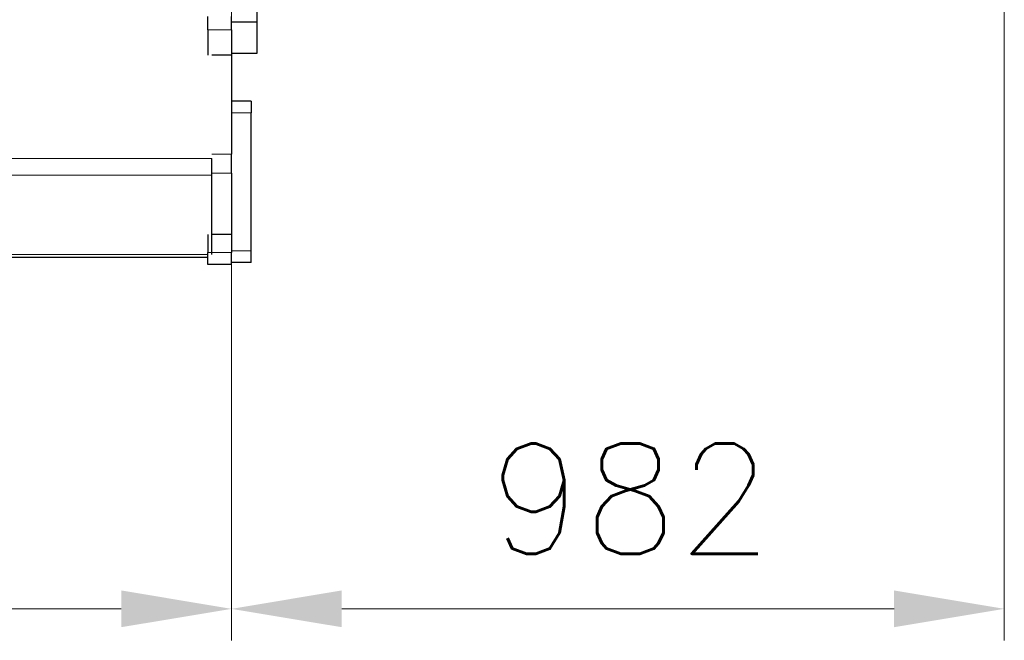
# Model space of a CAD drawing. Header units: inches. Extents: x 0 to 23760, y -13 to 16800.
# Tile 205 of 209: x 20560 to 21811, y 10501 to 11290. Entities that reach past the tile are written whole.
import ezdxf

# ---------------------------------------------------------------- set-up
doc = ezdxf.new("R2010")
doc.units = ezdxf.units.IN
doc.layers.add('254', color=7, linetype='Continuous', true_color=0xffffff)
doc.styles.add('latin_extended', font='simplex.shx')
doc.dimstyles.get("Standard").update_dxf_attribs({"dimtxt": 0.18, "dimasz": 0.18, "dimexe": 0.18, "dimexo": 0.0625, "dimgap": 0.09, "dimtad": 0, "dimtih": 1, "dimtoh": 1, "dimdec": 4, "dimzin": 0, "dimdsep": 46, "dimtxsty": 'Standard', "dimcen": 0.09, "dimadec": 0, "dimazin": 0, "dimtfac": 1, "dimtdec": 4, "dimtofl": 0, "dimtmove": 0, "dimatfit": 3, "dimfxl": 1, "dimtolj": 1, "dimtzin": 0, "dimarcsym": 0})

# ---------------------------------------------------------------- blocks, each defined once
blk = doc.blocks.new('_U6')
at = {"layer": '254', "color": 3, "linetype": 'Continuous', "lineweight": 13, "transparency": 16777216}
for p, q in [((16679.3, 11498.7), (16679.3, 10501.1)), ((20829.3, 11498.7), (20829.3, 10501.1)), ((16819.3, 10541.1), (20689.3, 10541.1))]:
    blk.add_line(p, q, dxfattribs=at)
at = {"layer": '254', "color": 3, "transparency": 16777216}
for points in [[(16819.3, 10564.5), (16819.3, 10517.8), (16679.3, 10541.1)], [(20689.3, 10517.8), (20689.3, 10564.5), (20829.3, 10541.1)]]:
    blk.add_solid(points, dxfattribs=at)
at = {"layer": 'Defpoints', "color": 0, "transparency": 16777216}
for p in [(16679.3, 11538.7), (20829.3, 11538.7), (20829.3, 10541.1)]:
    blk.add_point(p, dxfattribs=at)
at = {"layer": '254', "color": 2, "lineweight": 13, "transparency": 16777216, "insert": (18521, 10751.1), "char_height": 140, "attachment_point": 1, "style": 'latin_extended'}
blk.add_mtext('\\A1;4150', dxfattribs=at)
blk = doc.blocks.new('_U7')
at = {"layer": '254', "color": 3, "linetype": 'Continuous', "lineweight": 13, "transparency": 16777216}
for p, q in [((21810.9, 11620.7), (21810.9, 10501.1)), ((20829.3, 11498.7), (20829.3, 10501.1)), ((20969.3, 10541.1), (21670.9, 10541.1))]:
    blk.add_line(p, q, dxfattribs=at)
at = {"layer": '254', "color": 3, "transparency": 16777216}
for points in [[(20969.3, 10564.5), (20969.3, 10517.8), (20829.3, 10541.1)], [(21670.9, 10517.8), (21670.9, 10564.5), (21810.9, 10541.1)]]:
    blk.add_solid(points, dxfattribs=at)
at = {"layer": 'Defpoints', "color": 0, "transparency": 16777216}
for p in [(21810.9, 11660.7), (20829.3, 11538.7), (21810.9, 10541.1)]:
    blk.add_point(p, dxfattribs=at)
at = {"layer": '254', "color": 2, "lineweight": 13, "transparency": 16777216, "insert": (21155.8, 10751.1), "char_height": 140, "attachment_point": 1, "style": 'latin_extended'}
blk.add_mtext('\\A1;982', dxfattribs=at)

msp = doc.modelspace()

# ---------------------------------------------------------------- linework, layer by layer
at = {"layer": '254', "color": 2, "linetype": 'Continuous', "lineweight": 25}
for p, q in [((20861.303, 11549.656), (20861.303, 11286.656)), ((20799.303, 11276.59), (20799.303, 11293.911)), ((20829.303, 11276.59), (20829.303, 11293.911)), ((20861.303, 11286.656), (20829.303, 11286.656)), ((20861.303, 11286.656), (20861.303, 11246.656)), ((20799.303, 11276.59), (20799.303, 11244.672)), ((20829.303, 11276.59), (20829.303, 11244.672)), ((20829.303, 11244.672), (20804.303, 11244.672)), ((20861.303, 11246.656), (20829.303, 11246.656)), ((20829.303, 11244.67), (20829.303, 11118.951)), ((20854.303, 11186.156), (20829.303, 11186.156)), ((20854.303, 11186.156), (20854.303, 11171.156)), ((20854.303, 10996.156), (20854.303, 11171.156)), ((20829.303, 11094.541), (20829.303, 11118.951)), ((20804.303, 11092.06), (20804.303, 11113.214)), ((20829.303, 11094.541), (20829.303, 11016.75)), ((20804.303, 10991.139), (20804.303, 11092.06)), ((20799.303, 11016.75), (20799.303, 10993.656)), ((20829.303, 11016.75), (20804.303, 11016.75)), ((20829.303, 11016.75), (20829.303, 10993.656)), ((20799.303, 10978.656), (20799.303, 10993.656)), ((20829.303, 10978.656), (20829.303, 10993.656)), ((20854.303, 10981.156), (20854.303, 10996.156)), ((20799.288, 10987.656), (16649.328, 10987.656)), ((20854.303, 10981.156), (20829.303, 10981.156)), ((20829.303, 10978.656), (20799.303, 10978.656))]:
    msp.add_line(p, q, dxfattribs=at)
at = {"layer": '254', "color": 110, "linetype": 'Continuous', "lineweight": 13}
for p, q in [((20829.303, 11276.59), (20799.303, 11276.59)), ((20854.303, 11171.156), (20829.303, 11171.156)), ((20829.303, 11118.951), (20804.303, 11118.951)), ((20804.303, 11113.214), (16636.303, 11113.214)), ((20829.303, 11094.541), (20804.303, 11094.541)), ((20804.303, 11092.06), (16636.303, 11092.06)), ((20829.303, 10993.656), (20799.303, 10993.656)), ((20854.303, 10996.156), (20829.303, 10996.156)), ((20799.288, 10991.139), (16649.328, 10991.139))]:
    msp.add_line(p, q, dxfattribs=at)

# ---------------------------------------------------------------- dimensions: what is measured, and where the dimension line sits
at = {"layer": '254', "color": 2, "linetype": 'Continuous', "lineweight": 13}
for base, p1, p2, override, picture, middle in [((21810.885, 10541.137), (20829.303, 11538.656), (21810.885, 11660.656), {"dimscale": 40, "dimtxt": 3.5, "dimasz": 3.5, "dimexe": 1, "dimexo": 1, "dimgap": 1.75, "dimtad": 1, "dimtih": 1, "dimtoh": 0, "dimdec": 0, "dimlfac": 1, "dimzin": 8, "dimdsep": 46, "dimlunit": 2, "dimtxsty": 'latin_extended', "dimsah": 1, "dimse1": 0, "dimse2": 0, "dimsd1": 0, "dimsd2": 0, "dimclrd": 3, "dimclre": 3, "dimclrt": 2, "dimtol": 0, "dimtm": -0.1, "dimtfac": 0.714286, "dimtdec": 3, "dimtofl": 1, "dimtmove": 0, "dimtzin": 8, "dimlwd": 13, "dimlwe": 13}, '_U7', (21335.79, 10541.137)), ((20829.303, 10541.137), (16679.303, 11538.656), (20829.303, 11538.656), {"dimscale": 40, "dimtxt": 3.5, "dimasz": 3.5, "dimexe": 1, "dimexo": 1, "dimgap": 1.75, "dimtad": 1, "dimtih": 1, "dimtoh": 0, "dimdec": 2, "dimlfac": 1, "dimzin": 8, "dimdsep": 46, "dimlunit": 2, "dimtxsty": 'latin_extended', "dimsah": 1, "dimse1": 0, "dimse2": 0, "dimsd1": 0, "dimsd2": 0, "dimclrd": 3, "dimclre": 3, "dimclrt": 2, "dimtol": 0, "dimtm": -0.1, "dimtfac": 0.714286, "dimtdec": 3, "dimtofl": 1, "dimtmove": 0, "dimtzin": 8, "dimlwd": 13, "dimlwe": 13}, '_U6', (18754.303, 10541.137))]:
    dim = msp.add_linear_dim(base=base, p1=p1, p2=p2, dimstyle='Standard', override=override, dxfattribs=at)
    dim.commit()
    dim.dimension.update_dxf_attribs({"geometry": picture, "text_midpoint": middle, "dimtype": 160})

doc.saveas('drawing.dxf')
